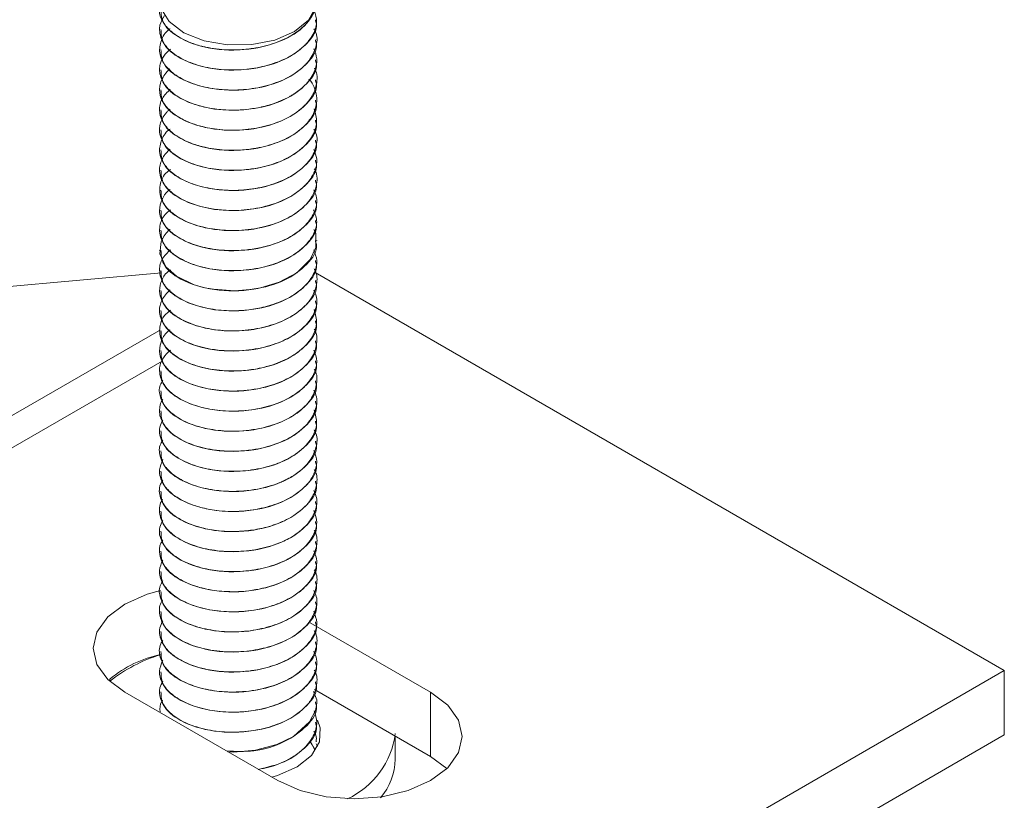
# Model space of a CAD drawing. Header units: millimetres. Extents: x 299 to 1025, y 4 to 1359.
# Tile 12 of 48: x 674 to 724, y 522 to 562. Entities that reach past the tile are written whole.
import ezdxf

# ---------------------------------------------------------------- set-up
doc = ezdxf.new("R2010")
doc.units = ezdxf.units.MM

msp = doc.modelspace()

# ---------------------------------------------------------------- linework, layer by layer
at = {"color": 7, "linetype": 'Continuous', "lineweight": 15}
for p, q in [((680.932, 561.046), (680.932, 561.038)), ((688.932, 560.527), (688.932, 560.536)), ((680.932, 560.025), (680.932, 560.017)), ((688.932, 559.506), (688.932, 559.515)), ((680.932, 559.004), (680.932, 558.996)), ((688.932, 558.486), (688.932, 558.494)), ((680.932, 557.984), (680.932, 557.976)), ((688.932, 557.465), (688.932, 557.474)), ((680.932, 556.963), (680.932, 556.955)), ((688.932, 556.444), (688.932, 556.453)), ((680.932, 555.942), (680.932, 555.934)), ((688.932, 555.424), (688.932, 555.432)), ((680.932, 554.922), (680.932, 554.914)), ((688.932, 554.403), (688.932, 554.411)), ((680.932, 553.901), (680.932, 553.893)), ((688.932, 553.382), (688.932, 553.391)), ((680.932, 552.881), (680.932, 552.872)), ((688.932, 552.362), (688.932, 552.37)), ((680.932, 551.86), (680.932, 551.852)), ((688.932, 551.341), (688.932, 551.349)), ((680.932, 550.839), (680.932, 550.831)), ((688.932, 550.32), (688.932, 550.329)), ((680.932, 549.819), (680.932, 549.81)), ((688.932, 549.3), (688.932, 549.308)), ((680.932, 548.798), (680.932, 548.79)), ((681.025, 548.673), (672.381, 547.9)), ((723.929, 528.432), (688.858, 548.678)), ((688.932, 548.279), (688.932, 548.287)), ((680.932, 547.777), (680.932, 547.769)), ((688.932, 547.258), (688.932, 547.267)), ((680.932, 546.756), (680.932, 546.748)), ((688.932, 546.238), (688.932, 546.246)), ((680.932, 545.736), (680.932, 545.728)), ((688.932, 545.217), (688.932, 545.226)), ((680.932, 544.715), (680.932, 544.707)), ((688.932, 544.196), (688.932, 544.205)), ((680.932, 543.694), (680.932, 543.686)), ((688.932, 543.176), (688.932, 543.184)), ((680.932, 542.674), (680.932, 542.666)), ((688.932, 542.155), (688.932, 542.164)), ((680.932, 541.653), (680.932, 541.645)), ((688.932, 541.134), (688.932, 541.143)), ((680.932, 540.632), (680.932, 540.624)), ((688.932, 540.114), (688.932, 540.122)), ((680.932, 539.612), (680.932, 539.603)), ((688.932, 539.093), (688.932, 539.101)), ((680.932, 538.591), (680.932, 538.583)), ((688.932, 538.072), (688.932, 538.081)), ((680.932, 537.571), (680.932, 537.562)), ((688.932, 537.052), (688.932, 537.06)), ((680.932, 536.55), (680.932, 536.541)), ((688.932, 536.031), (688.932, 536.039)), ((680.932, 535.529), (680.932, 535.521)), ((688.932, 535.01), (688.932, 535.019)), ((680.932, 534.508), (680.932, 534.5)), ((688.932, 533.99), (688.932, 533.998)), ((680.932, 533.488), (680.932, 533.479)), ((688.932, 532.969), (688.932, 532.977)), ((680.932, 532.467), (680.932, 532.459)), ((688.932, 531.948), (688.932, 531.957)), ((680.932, 531.446), (680.932, 531.438)), ((694.727, 527.33), (688.592, 530.871)), ((688.932, 530.928), (688.932, 530.936)), ((680.932, 530.426), (680.932, 530.417)), ((688.932, 529.907), (688.932, 529.915)), ((680.932, 529.405), (680.932, 529.397)), ((688.932, 528.886), (688.932, 528.895)), ((680.932, 528.384), (680.932, 528.376)), ((685.039, 505.981), (723.929, 528.432)), ((723.929, 528.432), (723.929, 525.166)), ((688.932, 527.866), (688.932, 527.874)), ((679.17, 527.33), (686.948, 522.839)), ((680.932, 527.364), (680.932, 527.355)), ((688.825, 527.47), (694.727, 524.063)), ((694.727, 527.33), (694.727, 524.063)), ((688.932, 526.845), (688.932, 526.853)), ((680.932, 526.343), (680.932, 526.335)), ((688.932, 525.824), (688.932, 525.832)), ((685.039, 502.715), (723.929, 525.166)), ((688.598, 524.845), (688.846, 524.397)), ((688.932, 524.803), (688.932, 524.812)), ((692.932, 523.921), (692.932, 525.1)), ((688.9, 524.715), (688.976, 524.574)), ((694.727, 524.063), (695.554, 523.451))]:
    msp.add_line(p, q, dxfattribs=at)
at = {"color": 8, "linetype": 'Continuous', "lineweight": 15}
for p, q in [((648.023, 526.748), (680.889, 545.721)), ((649.967, 526.227), (681.07, 544.182)), ((678.399, 527.894), (678.399, 527.995))]:
    msp.add_line(p, q, dxfattribs=at)
at = {"color": 7, "linetype": 'Continuous', "lineweight": 15, "flags": 128}
for points in [[(680.932, 562.552), (681.001, 562.123), (681.419, 561.448), (682.174, 560.88), (683.195, 560.472), (684.384, 560.265), (685.625, 560.278), (686.8, 560.51), (687.794, 560.939), (688.513, 561.524), (688.887, 562.207)], [(688.792, 550.88), (688.891, 550.682), (688.888, 549.963), (688.602, 549.346), (687.913, 548.671), (687.025, 548.196), (686.068, 547.907), (685.872, 547.869), (685.525, 547.815), (684.758, 547.759), (683.67, 547.831), (683.241, 547.911), (682.699, 548.062), (681.786, 548.5), (681.253, 548.978), (680.946, 549.636), (681.015, 550.255), (681.166, 550.542), (681.274, 550.686), (681.338, 550.76), (681.373, 550.797), (681.392, 550.816), (681.401, 550.825), (681.403, 550.828), (681.404, 550.829), (681.405, 550.829), (681.405, 550.83), (681.405, 550.83), (681.406, 550.83), (681.406, 550.83), (681.406, 550.83), (681.406, 550.83), (681.406, 550.83), (681.408, 550.832), (681.411, 550.835), (681.421, 550.845), (681.457, 550.879), (681.461, 550.883)], [(680.976, 532.513), (680.309, 532.324), (679.17, 531.82), (678.296, 531.162), (677.747, 530.396), (677.559, 529.575), (677.747, 528.753), (678.296, 527.987), (679.17, 527.33)], [(688.774, 527.366), (688.929, 526.947), (688.93, 526.777), (688.923, 526.691), (688.922, 526.682), (688.922, 526.68), (688.922, 526.68), (688.922, 526.68), (688.922, 526.68), (688.922, 526.68), (688.922, 526.68), (688.922, 526.68), (688.922, 526.68), (688.922, 526.679), (688.921, 526.678), (688.921, 526.675), (688.92, 526.664), (688.906, 526.575), (688.864, 526.4), (688.571, 525.827), (687.754, 525.089), (686.901, 524.672), (685.822, 524.384), (684.699, 524.283), (684.409, 524.305)], [(686.948, 522.839), (688.087, 522.335), (689.414, 522.018), (690.837, 521.909), (692.261, 522.018), (693.587, 522.335), (694.727, 522.839), (695.601, 523.497), (696.15, 524.263), (696.337, 525.084), (696.15, 525.906), (695.601, 526.672), (694.727, 527.33)], [(688.963, 525.907), (689.099, 525.529), (689.068, 524.806), (688.669, 524.121), (687.938, 523.534), (686.94, 523.098), (686.646, 523.014)], [(688.592, 524.832), (688.707, 524.663), (688.832, 524.412)]]:
    msp.add_lwpolyline(points, dxfattribs=at)
at = {"color": 7, "linetype": 'Continuous', "lineweight": 15}
for centre, radius, start, end in [((682.198, 523.46), 5.916, 101.4882, 129.9487), ((683.266, 521.729), 7.854, 106.9958, 128.2822), ((688.674, 525.801), 4.296, 295.2439, 352.3291), ((689.793, 524.007), 3.14, 319.5278, 358.4382)]:
    msp.add_arc(centre, radius, start, end, dxfattribs=at)
for points, knots in [([(681, 562.063), (681.014, 561.826), (681.048, 561.284), (682.003, 560.499), (683.661, 559.967), (685.657, 559.985), (687.347, 560.489), (688.544, 561.307), (688.791, 561.99), (688.912, 562.323)], [0, 0, 0, 0, 0.108387, 0.248533, 0.415493, 0.581514, 0.722021, 0.864428, 1, 1, 1, 1]), ([(688.887, 562.207), (688.871, 562.152), (688.791, 561.864), (688.475, 561.357), (687.764, 560.769), (686.811, 560.326), (685.834, 560.087), (685.055, 560.01), (684.283, 560), (683.724, 560.059), (683.26, 560.154), (682.909, 560.236), (682.291, 560.44), (681.658, 560.8), (681.308, 561.145), (681.17, 561.337), (681.011, 561.593), (680.881, 561.837), (680.937, 562.055), (680.94, 562.066)], [0, 0, 0, 0, 0.022658, 0.11895, 0.217187, 0.31348, 0.410694, 0.473517, 0.508987, 0.604859, 0.615876, 0.635922, 0.702993, 0.800481, 0.867655, 0.886985, 0.896776, 0.994992, 1, 1, 1, 1]), ([(688.797, 562.013), (688.861, 561.82), (689.004, 561.389), (688.747, 560.725), (688.22, 560.084), (687.392, 559.541), (686.358, 559.169), (685.211, 558.978), (684.064, 558.978), (682.963, 559.173), (682.03, 559.534), (681.339, 560.038), (680.994, 560.561), (680.921, 560.977), (680.947, 561.36), (681.087, 561.598), (681.185, 561.763)], [0, 0, 0, 0, 0.06479, 0.144085, 0.220647, 0.300104, 0.383976, 0.458488, 0.537746, 0.616234, 0.696316, 0.774821, 0.854058, 0.905426, 0.934189, 1, 1, 1, 1]), ([(681, 561.042), (681.014, 560.806), (681.048, 560.263), (682.002, 559.478), (683.663, 558.946), (685.65, 558.964), (687.369, 559.468), (688.476, 560.295), (689.021, 561.061), (688.883, 561.473), (688.861, 561.541)], [0, 0, 0, 0, 0.1050081, 0.240786, 0.4025413, 0.5633869, 0.6995138, 0.8374812, 0.9732912, 1, 1, 1, 1]), ([(688.791, 561.083), (688.83, 561.012), (688.991, 560.713), (688.922, 560.143), (688.706, 559.688), (688.539, 559.467), (688.536, 559.462), (688.524, 559.447), (688.479, 559.391), (688.297, 559.18), (687.852, 558.797), (687.022, 558.362), (685.938, 558.054), (685.14, 557.971), (684.713, 557.965), (684.599, 557.965), (684.232, 557.971), (683.512, 558.039), (682.572, 558.275), (681.726, 558.697), (681.321, 559.079), (681.146, 559.331), (681.027, 559.53), (680.891, 559.923), (680.988, 560.48), (681.206, 560.908), (681.453, 561.076), (681.466, 561.085)], [0, 0, 0, 0, 0.0235039, 0.0980579, 0.1726056, 0.1728086, 0.1731518, 0.1742569, 0.1781447, 0.1926294, 0.2483312, 0.3229565, 0.3972911, 0.4729111, 0.475598, 0.4801686, 0.4949589, 0.5470592, 0.6220985, 0.696699, 0.7712932, 0.7789159, 0.7940797, 0.8469493, 0.9218135, 0.9959345, 1, 1, 1, 1]), ([(681, 560.021), (681.014, 559.785), (681.048, 559.242), (682.002, 558.458), (683.663, 557.925), (685.65, 557.943), (687.369, 558.448), (688.476, 559.274), (689.021, 560.041), (688.883, 560.452), (688.861, 560.52)], [0, 0, 0, 0, 0.1050081, 0.240786, 0.4025412, 0.563387, 0.6995136, 0.8374813, 0.9732912, 1, 1, 1, 1]), ([(688.792, 560.065), (688.853, 559.897), (688.997, 559.499), (688.833, 558.846), (688.413, 558.241), (687.943, 557.866), (687.67, 557.698), (687.588, 557.651), (687.276, 557.476), (686.825, 557.289), (686.108, 557.093), (685.346, 556.957), (684.688, 556.931), (684.3, 556.954), (684.286, 556.954), (684.237, 556.957), (684.054, 556.969), (683.696, 557.007), (683.349, 557.071), (683.07, 557.137), (682.727, 557.23), (682.13, 557.454), (681.458, 557.883), (681.002, 558.463), (680.915, 558.903), (680.943, 559.174), (680.982, 559.379), (681.099, 559.697), (681.359, 559.934), (681.485, 560.048)], [0, 0, 0, 0, 0.053597, 0.126554, 0.202689, 0.257239, 0.272037, 0.276305, 0.278486, 0.352413, 0.378235, 0.427861, 0.503162, 0.503446, 0.504001, 0.505917, 0.512983, 0.54003, 0.577281, 0.584966, 0.600174, 0.653073, 0.727762, 0.80214, 0.877815, 0.885329, 0.900215, 0.952024, 1, 1, 1, 1]), ([(681, 559.001), (681.014, 558.764), (681.048, 558.222), (682.002, 557.437), (683.663, 556.905), (685.65, 556.923), (687.369, 557.427), (688.476, 558.253), (689.021, 559.02), (688.883, 559.432), (688.861, 559.499)], [0, 0, 0, 0, 0.105008, 0.240786, 0.402541, 0.563387, 0.699514, 0.837481, 0.973291, 1, 1, 1, 1]), ([(688.812, 559.084), (688.816, 559.076), (688.983, 558.81), (688.959, 558.278), (688.681, 557.52), (688.06, 556.888), (687.173, 556.387), (686.164, 556.06), (685.014, 555.9), (683.877, 555.938), (682.936, 556.13), (682.308, 556.367), (681.747, 556.666), (681.38, 556.969), (681.094, 557.352), (680.914, 557.758), (680.922, 558.315), (681.154, 558.72), (681.323, 558.909), (681.336, 558.923), (681.38, 558.971), (681.425, 559.014), (681.461, 559.048)], [0, 0, 0, 0, 0.002435, 0.088857, 0.157696, 0.245727, 0.311524, 0.383808, 0.459098, 0.533077, 0.601798, 0.653977, 0.682989, 0.756575, 0.78235, 0.831664, 0.905926, 0.980181, 0.980776, 0.981921, 0.985861, 1, 1, 1, 1]), ([(688.531, 558.519), (688.576, 558.471), (688.694, 558.346), (688.827, 558.057), (688.97, 557.583), (688.896, 556.946), (688.486, 556.264), (687.777, 555.674), (686.828, 555.228), (685.849, 554.986), (685.071, 554.908), (684.299, 554.896), (683.741, 554.953), (683.275, 555.047), (682.923, 555.129), (682.304, 555.331), (681.59, 555.733), (681.069, 556.298), (680.88, 556.914), (680.997, 557.519), (681.323, 557.859), (681.474, 558.016)], [0, 0, 0, 0, 0.016286, 0.042716, 0.088056, 0.159086, 0.229381, 0.301124, 0.371477, 0.442438, 0.4889, 0.514235, 0.584256, 0.592498, 0.607199, 0.655905, 0.72713, 0.797278, 0.869001, 0.939569, 1, 1, 1, 1]), ([(681, 557.98), (681.014, 557.743), (681.048, 557.201), (682.002, 556.416), (683.663, 555.884), (685.65, 555.902), (687.369, 556.406), (688.476, 557.233), (689.021, 557.999), (688.883, 558.411), (688.861, 558.479)], [0, 0, 0, 0, 0.1050081, 0.240786, 0.4025412, 0.563387, 0.6995136, 0.8374813, 0.9732912, 1, 1, 1, 1]), ([(681, 556.959), (681.014, 556.723), (681.048, 556.18), (682.002, 555.396), (683.663, 554.863), (685.65, 554.881), (687.369, 555.386), (688.476, 556.212), (689.021, 556.979), (688.883, 557.39), (688.861, 557.458)], [0, 0, 0, 0, 0.105008, 0.240786, 0.402541, 0.563387, 0.699514, 0.837481, 0.973291, 1, 1, 1, 1]), ([(688.793, 557.005), (688.863, 556.78), (689.001, 556.329), (688.809, 555.788), (688.531, 555.352), (688.137, 554.929), (687.425, 554.457), (686.616, 554.157), (685.882, 553.986), (685.111, 553.876), (684.082, 553.873), (682.98, 554.065), (682.043, 554.423), (681.348, 554.926), (680.999, 555.449), (680.919, 555.866), (680.954, 556.279), (681.088, 556.58), (681.288, 556.828), (681.361, 556.917), (681.437, 556.976), (681.469, 557)], [0, 0, 0, 0, 0.0710966, 0.1419948, 0.1698374, 0.2171872, 0.2925766, 0.3663753, 0.3943597, 0.4420229, 0.5169034, 0.5909932, 0.6666162, 0.7407831, 0.8155727, 0.8647112, 0.8912555, 0.9650651, 0.973804, 0.9893165, 1, 1, 1, 1]), ([(681, 555.939), (681.014, 555.702), (681.048, 555.16), (682.002, 554.375), (683.663, 553.843), (685.65, 553.861), (687.369, 554.365), (688.476, 555.191), (689.021, 555.958), (688.883, 556.37), (688.861, 556.437)], [0, 0, 0, 0, 0.1050081, 0.240786, 0.4025412, 0.563387, 0.6995136, 0.8374813, 0.9732912, 1, 1, 1, 1]), ([(688.792, 555.981), (688.829, 555.913), (688.99, 555.618), (688.924, 555.053), (688.713, 554.59), (688.544, 554.369), (688.531, 554.352), (688.485, 554.295), (688.305, 554.085), (687.864, 553.701), (687.039, 553.265), (685.956, 552.954), (685.131, 552.866), (684.62, 552.861), (684.238, 552.868), (683.524, 552.934), (682.587, 553.166), (681.737, 553.586), (681.328, 553.968), (681.151, 554.221), (681.03, 554.419), (680.892, 554.811), (680.984, 555.367), (681.202, 555.798), (681.451, 555.969), (681.468, 555.98)], [0, 0, 0, 0, 0.0224394, 0.096992, 0.1715388, 0.1721868, 0.17338, 0.1774034, 0.1919929, 0.2472482, 0.3219056, 0.3961951, 0.4718116, 0.4800525, 0.4951737, 0.5459817, 0.6209818, 0.6955829, 0.7701782, 0.778148, 0.7934236, 0.8458124, 0.9207037, 0.9947878, 1, 1, 1, 1]), ([(681, 554.918), (681.014, 554.681), (681.048, 554.139), (682.002, 553.354), (683.663, 552.822), (685.65, 552.84), (687.369, 553.344), (688.476, 554.171), (689.021, 554.937), (688.883, 555.349), (688.861, 555.417)], [0, 0, 0, 0, 0.105008, 0.240786, 0.402541, 0.563387, 0.699514, 0.837481, 0.973291, 1, 1, 1, 1]), ([(688.779, 554.935), (688.844, 554.78), (689.006, 554.393), (688.842, 553.784), (688.404, 553.107), (687.652, 552.531), (686.591, 552.088), (685.422, 551.846), (684.313, 551.825), (683.23, 551.965), (682.269, 552.264), (681.504, 552.747), (681.013, 553.331), (680.867, 553.957), (681.056, 554.481), (681.281, 554.792), (681.412, 554.914), (681.464, 554.962)], [0, 0, 0, 0, 0.049842, 0.1244, 0.188353, 0.278016, 0.347817, 0.43105, 0.509745, 0.55987, 0.649051, 0.724838, 0.788961, 0.879172, 0.948712, 0.97942, 1, 1, 1, 1]), ([(681, 553.897), (681.014, 553.661), (681.048, 553.118), (682.002, 552.334), (683.663, 551.801), (685.65, 551.819), (687.369, 552.324), (688.476, 553.15), (689.021, 553.917), (688.883, 554.328), (688.861, 554.396)], [0, 0, 0, 0, 0.105008, 0.240786, 0.402541, 0.563387, 0.699514, 0.837481, 0.973291, 1, 1, 1, 1]), ([(688.804, 553.965), (688.82, 553.939), (688.993, 553.656), (688.95, 553.164), (688.71, 552.495), (688.175, 551.87), (687.294, 551.328), (686.182, 550.959), (685.026, 550.796), (683.872, 550.837), (682.771, 551.059), (681.908, 551.439), (681.294, 551.939), (680.918, 552.517), (680.92, 553.17), (681.147, 553.679), (681.423, 553.884), (681.482, 553.927)], [0, 0, 0, 0, 0.008862, 0.093875, 0.146831, 0.224192, 0.309413, 0.379592, 0.461762, 0.532258, 0.601783, 0.690265, 0.747347, 0.818125, 0.908052, 0.980659, 1, 1, 1, 1]), ([(681, 552.877), (681.014, 552.64), (681.048, 552.098), (682.002, 551.313), (683.663, 550.781), (685.65, 550.799), (687.369, 551.303), (688.476, 552.129), (689.021, 552.896), (688.883, 553.308), (688.861, 553.375)], [0, 0, 0, 0, 0.105008, 0.240786, 0.402541, 0.563387, 0.699514, 0.837481, 0.973291, 1, 1, 1, 1]), ([(688.779, 552.894), (688.841, 552.756), (688.994, 552.417), (688.877, 551.852), (688.516, 551.187), (687.81, 550.586), (686.901, 550.162), (685.829, 549.866), (684.619, 549.755), (683.396, 549.888), (682.397, 550.179), (681.638, 550.598), (681.087, 551.165), (680.861, 551.791), (681.031, 552.373), (681.231, 552.751), (681.442, 552.885), (681.479, 552.908)], [0, 0, 0, 0, 0.0443354, 0.1094984, 0.1748165, 0.2641984, 0.3343687, 0.3904486, 0.4872177, 0.5642555, 0.6322411, 0.7100001, 0.7755076, 0.8625529, 0.9356467, 0.9887867, 1, 1, 1, 1]), ([(681, 551.856), (681.014, 551.619), (681.048, 551.077), (682.002, 550.292), (683.663, 549.76), (685.65, 549.778), (687.369, 550.282), (688.476, 551.108), (689.021, 551.875), (688.883, 552.287), (688.861, 552.355)], [0, 0, 0, 0, 0.105008, 0.240786, 0.402541, 0.563387, 0.699514, 0.837481, 0.973291, 1, 1, 1, 1]), ([(688.776, 551.866), (688.85, 551.663), (689.011, 551.221), (688.771, 550.569), (688.265, 549.915), (687.479, 549.378), (686.401, 548.972), (685.304, 548.779), (684.139, 548.769), (683.047, 548.939), (682.06, 549.308), (681.385, 549.795), (680.959, 550.387), (680.893, 551.01), (681.092, 551.555), (681.391, 551.799), (681.489, 551.879)], [0, 0, 0, 0, 0.064734, 0.141071, 0.204778, 0.290973, 0.360757, 0.44444, 0.505967, 0.585875, 0.665054, 0.741042, 0.804813, 0.893402, 0.964961, 1, 1, 1, 1]), ([(681, 550.835), (681.014, 550.599), (681.048, 550.056), (682.002, 549.272), (683.663, 548.739), (685.65, 548.757), (687.369, 549.262), (688.476, 550.088), (689.021, 550.855), (688.883, 551.266), (688.861, 551.334)], [0, 0, 0, 0, 0.105008, 0.240786, 0.402541, 0.563387, 0.699514, 0.837481, 0.973291, 1, 1, 1, 1]), ([(681, 549.815), (681.014, 549.578), (681.048, 549.036), (682.002, 548.251), (683.663, 547.719), (685.65, 547.737), (687.369, 548.241), (688.476, 549.067), (689.021, 549.834), (688.883, 550.246), (688.861, 550.313)], [0, 0, 0, 0, 0.105008, 0.240786, 0.402541, 0.563387, 0.699514, 0.837481, 0.973291, 1, 1, 1, 1]), ([(688.782, 549.837), (688.85, 549.655), (688.997, 549.266), (688.83, 548.663), (688.409, 548.009), (687.66, 547.432), (686.827, 547.083), (686.08, 546.878), (685.533, 546.786), (685.072, 546.749), (684.729, 546.735), (684.129, 546.741), (683.221, 546.861), (682.238, 547.182), (681.513, 547.638), (681.016, 548.219), (680.877, 548.842), (681.044, 549.433), (681.357, 549.719), (681.487, 549.839)], [0, 0, 0, 0, 0.0581946, 0.1240662, 0.1883775, 0.2777229, 0.3482474, 0.3787497, 0.433809, 0.456005, 0.4684802, 0.5004116, 0.5726114, 0.6500196, 0.7250374, 0.7893297, 0.8795037, 0.9496929, 1, 1, 1, 1]), ([(681, 548.794), (681.014, 548.557), (681.048, 548.015), (682.002, 547.23), (683.663, 546.698), (685.65, 546.716), (687.369, 547.22), (688.476, 548.046), (689.021, 548.813), (688.883, 549.225), (688.861, 549.293)], [0, 0, 0, 0, 0.105008, 0.240786, 0.402541, 0.563387, 0.699514, 0.837481, 0.973291, 1, 1, 1, 1]), ([(688.806, 548.865), (688.82, 548.842), (688.972, 548.594), (688.953, 548.077), (688.778, 547.555), (688.568, 547.254), (688.489, 547.154), (688.445, 547.103), (688.423, 547.078), (688.414, 547.069), (688.411, 547.065), (688.41, 547.064), (688.41, 547.064), (688.41, 547.064), (688.41, 547.064), (688.41, 547.064), (688.41, 547.064), (688.409, 547.063), (688.397, 547.051), (688.37, 547.02), (688.281, 546.929), (687.955, 546.631), (687.275, 546.216), (686.176, 545.855), (685.025, 545.695), (684.087, 545.724), (683.4, 545.829), (682.703, 545.995), (681.926, 546.32), (681.214, 546.891), (680.884, 547.535), (680.965, 548.158), (681.166, 548.584), (681.418, 548.772), (681.484, 548.821)], [0, 0, 0, 0, 0.007557, 0.082509, 0.155369, 0.174361, 0.184509, 0.189746, 0.192406, 0.193075, 0.19341, 0.193452, 0.193474, 0.193484, 0.193487, 0.193488, 0.193505, 0.193538, 0.19383, 0.197769, 0.204549, 0.226624, 0.309287, 0.382858, 0.460585, 0.53132, 0.56312, 0.600129, 0.681012, 0.753517, 0.846409, 0.915773, 0.978036, 1, 1, 1, 1]), ([(688.78, 547.793), (688.84, 547.665), (688.995, 547.329), (688.9, 546.862), (688.712, 546.432), (688.398, 545.99), (687.815, 545.492), (686.841, 545.022), (685.648, 544.727), (684.482, 544.67), (683.391, 544.79), (682.438, 545.054), (681.645, 545.49), (681.079, 546.064), (680.879, 546.671), (680.999, 547.302), (681.309, 547.634), (681.474, 547.81)], [0, 0, 0, 0, 0.0414659, 0.1085691, 0.1439872, 0.1817295, 0.2588987, 0.331948, 0.4151557, 0.5003185, 0.5541939, 0.6326342, 0.709068, 0.7747795, 0.8659431, 0.9290227, 1, 1, 1, 1]), ([(681, 547.773), (681.014, 547.537), (681.048, 546.994), (682.002, 546.21), (683.663, 545.677), (685.65, 545.695), (687.369, 546.199), (688.476, 547.026), (689.021, 547.793), (688.883, 548.204), (688.861, 548.272)], [0, 0, 0, 0, 0.105008, 0.240786, 0.402541, 0.563387, 0.699514, 0.837481, 0.973291, 1, 1, 1, 1]), ([(688.794, 546.8), (688.864, 546.565), (688.993, 546.136), (688.773, 545.471), (688.297, 544.837), (687.487, 544.28), (686.744, 543.996), (686.246, 543.864), (685.842, 543.772), (685.178, 543.678), (684.168, 543.663), (683.071, 543.828), (682.088, 544.194), (681.374, 544.694), (680.942, 545.307), (680.905, 545.932), (681.101, 546.448), (681.381, 546.684), (681.489, 546.775)], [0, 0, 0, 0, 0.073943, 0.135362, 0.209503, 0.28996, 0.362877, 0.374159, 0.393156, 0.445105, 0.503822, 0.587459, 0.665114, 0.736754, 0.814338, 0.898465, 0.960685, 1, 1, 1, 1]), ([(681, 546.753), (681.014, 546.516), (681.048, 545.974), (682.002, 545.189), (683.663, 544.657), (685.65, 544.675), (687.369, 545.179), (688.476, 546.005), (689.021, 546.772), (688.883, 547.184), (688.861, 547.251)], [0, 0, 0, 0, 0.105008, 0.240786, 0.402541, 0.563387, 0.699514, 0.837481, 0.973291, 1, 1, 1, 1]), ([(688.806, 545.803), (688.822, 545.775), (688.97, 545.509), (688.954, 544.967), (688.664, 544.224), (687.995, 543.567), (687.087, 543.081), (685.984, 542.749), (684.813, 542.62), (683.621, 542.705), (682.575, 542.96), (681.747, 543.376), (681.168, 543.913), (680.884, 544.509), (680.975, 545.131), (681.184, 545.568), (681.441, 545.743), (681.475, 545.767)], [0, 0, 0, 0, 0.00941, 0.087594, 0.163395, 0.247644, 0.322642, 0.389219, 0.478665, 0.545588, 0.621278, 0.701414, 0.764639, 0.843994, 0.918902, 0.989134, 1, 1, 1, 1]), ([(681, 545.732), (681.014, 545.495), (681.048, 544.953), (682.002, 544.168), (683.663, 543.636), (685.65, 543.654), (687.369, 544.158), (688.476, 544.984), (689.021, 545.751), (688.883, 546.163), (688.861, 546.231)], [0, 0, 0, 0, 0.105008, 0.240786, 0.402541, 0.563387, 0.699514, 0.837481, 0.973291, 1, 1, 1, 1]), ([(681, 544.711), (681.014, 544.475), (681.048, 543.932), (682.002, 543.148), (683.663, 542.615), (685.65, 542.633), (687.369, 543.137), (688.476, 543.964), (689.021, 544.73), (688.883, 545.142), (688.861, 545.21)], [0, 0, 0, 0, 0.105008, 0.240786, 0.402541, 0.563387, 0.699514, 0.837481, 0.973291, 1, 1, 1, 1]), ([(688.781, 544.733), (688.853, 544.548), (688.962, 544.27), (688.908, 543.901), (688.785, 543.468), (688.42, 542.918), (687.649, 542.329), (686.696, 541.918), (685.548, 541.658), (684.356, 541.604), (683.125, 541.773), (682.298, 542.067), (681.788, 542.366), (681.392, 542.665), (681.015, 543.124), (680.883, 543.743), (681.031, 544.311), (681.351, 544.613), (681.483, 544.739)], [0, 0, 0, 0, 0.0589984, 0.0888777, 0.1153371, 0.1975168, 0.2714342, 0.347547, 0.4167842, 0.5028361, 0.5745706, 0.6642092, 0.6947659, 0.723407, 0.797999, 0.8738041, 0.9475338, 1, 1, 1, 1]), ([(681, 543.691), (681.014, 543.454), (681.048, 542.912), (682.002, 542.127), (683.663, 541.595), (685.65, 541.612), (687.369, 542.117), (688.476, 542.943), (689.021, 543.71), (688.883, 544.122), (688.861, 544.189)], [0, 0, 0, 0, 0.105008, 0.240786, 0.402541, 0.563387, 0.699514, 0.837481, 0.973291, 1, 1, 1, 1]), ([(688.806, 543.762), (688.819, 543.741), (688.961, 543.513), (688.954, 543.003), (688.73, 542.278), (688.112, 541.62), (687.283, 541.129), (686.257, 540.769), (685.095, 540.59), (683.879, 540.627), (682.819, 540.842), (681.921, 541.224), (681.263, 541.744), (680.937, 542.335), (680.881, 542.847), (681.05, 543.123), (681.101, 543.206)], [0, 0, 0, 0, 0.007585, 0.081475, 0.164826, 0.255141, 0.328392, 0.396938, 0.493694, 0.568278, 0.648009, 0.728833, 0.807102, 0.888526, 0.966043, 1, 1, 1, 1]), ([(681, 542.67), (681.014, 542.433), (681.048, 541.891), (682.002, 541.106), (683.663, 540.574), (685.65, 540.592), (687.369, 541.096), (688.476, 541.922), (689.021, 542.689), (688.883, 543.101), (688.861, 543.169)], [0, 0, 0, 0, 0.105008, 0.240786, 0.402541, 0.563387, 0.699514, 0.837481, 0.973291, 1, 1, 1, 1]), ([(688.783, 542.695), (688.837, 542.582), (688.999, 542.243), (688.886, 541.645), (688.486, 540.94), (687.764, 540.357), (686.789, 539.907), (685.817, 539.666), (685.045, 539.598), (684.651, 539.592), (684.51, 539.594), (684.445, 539.596), (684.417, 539.597), (684.323, 539.601), (684.01, 539.618), (683.333, 539.703), (682.451, 539.949), (681.632, 540.391), (681.093, 540.95), (680.91, 541.465), (680.948, 541.87), (680.984, 542.093), (681.078, 542.208), (681.093, 542.226)], [0, 0, 0, 0, 0.039148, 0.117244, 0.196046, 0.287781, 0.354734, 0.442492, 0.497347, 0.51428, 0.524191, 0.526514, 0.527883, 0.530091, 0.546162, 0.593535, 0.675245, 0.752672, 0.834815, 0.915579, 0.951688, 0.992167, 1, 1, 1, 1]), ([(681, 541.649), (681.014, 541.413), (681.048, 540.87), (682.002, 540.086), (683.663, 539.553), (685.65, 539.571), (687.369, 540.075), (688.476, 540.902), (689.021, 541.669), (688.883, 542.08), (688.861, 542.148)], [0, 0, 0, 0, 0.105008, 0.240786, 0.402541, 0.563387, 0.699514, 0.837481, 0.973291, 1, 1, 1, 1]), ([(688.794, 541.696), (688.864, 541.463), (689.002, 540.999), (688.743, 540.299), (688.276, 539.74), (687.769, 539.376), (687.228, 539.08), (686.458, 538.784), (685.36, 538.575), (684.161, 538.557), (683.046, 538.735), (682.057, 539.103), (681.512, 539.491), (681.287, 539.751), (681.237, 539.811), (681.225, 539.828), (681.223, 539.831), (681.222, 539.831), (681.222, 539.832), (681.222, 539.832), (681.222, 539.832), (681.222, 539.832), (681.222, 539.832), (681.22, 539.834), (681.205, 539.854), (681.164, 539.911), (680.967, 540.225), (680.843, 540.677), (681.038, 541.061), (681.098, 541.18)], [0, 0, 0, 0, 0.078724, 0.156492, 0.236035, 0.286429, 0.314538, 0.383604, 0.469681, 0.545822, 0.629521, 0.710491, 0.797089, 0.815789, 0.821564, 0.822636, 0.822759, 0.82282, 0.822821, 0.822822, 0.822825, 0.82283, 0.822873, 0.822982, 0.823712, 0.831351, 0.846541, 0.952663, 1, 1, 1, 1]), ([(681, 540.629), (681.014, 540.392), (681.048, 539.85), (682.002, 539.065), (683.663, 538.533), (685.65, 538.551), (687.369, 539.055), (688.476, 539.881), (689.021, 540.648), (688.883, 541.06), (688.861, 541.127)], [0, 0, 0, 0, 0.1050081, 0.240786, 0.4025412, 0.563387, 0.6995136, 0.8374813, 0.9732912, 1, 1, 1, 1]), ([(688.795, 540.678), (688.827, 540.619), (688.986, 540.332), (688.934, 539.782), (688.599, 539.013), (687.969, 538.463), (687.446, 538.178), (687.313, 538.115), (687.293, 538.105), (687.287, 538.102), (687.286, 538.102), (687.286, 538.102), (687.286, 538.102), (687.286, 538.102), (687.286, 538.102), (687.283, 538.101), (687.275, 538.097), (687.259, 538.089), (687.225, 538.074), (687.156, 538.043), (686.94, 537.952), (686.585, 537.827), (685.807, 537.625), (684.821, 537.518), (683.64, 537.6), (682.647, 537.837), (681.802, 538.236), (681.342, 538.638), (681.077, 539.011), (680.917, 539.415), (680.888, 539.839), (681.059, 540.099), (681.098, 540.159)], [0, 0, 0, 0, 0.020786, 0.100971, 0.178478, 0.287598, 0.316961, 0.32027, 0.321966, 0.321992, 0.322005, 0.322008, 0.32201, 0.322012, 0.322021, 0.322099, 0.322716, 0.323952, 0.326422, 0.331363, 0.341245, 0.379844, 0.414522, 0.512951, 0.580536, 0.661495, 0.738744, 0.815289, 0.841973, 0.893558, 0.975496, 1, 1, 1, 1]), ([(681, 539.608), (681.014, 539.371), (681.048, 538.829), (682.002, 538.044), (683.663, 537.512), (685.65, 537.53), (687.369, 538.034), (688.476, 538.86), (689.021, 539.627), (688.883, 540.039), (688.861, 540.107)], [0, 0, 0, 0, 0.105008, 0.240786, 0.402541, 0.563387, 0.699514, 0.837481, 0.973291, 1, 1, 1, 1]), ([(688.78, 539.627), (688.853, 539.443), (688.959, 539.175), (688.909, 538.805), (688.791, 538.376), (688.42, 537.815), (687.653, 537.228), (686.674, 536.805), (685.565, 536.561), (684.587, 536.512), (683.871, 536.569), (683.408, 536.644), (682.912, 536.758), (682.228, 536.99), (681.659, 537.33), (681.31, 537.671), (681.019, 538.057), (680.848, 538.572), (681.022, 538.994), (681.093, 539.165)], [0, 0, 0, 0, 0.062807, 0.091336, 0.123628, 0.20921, 0.290111, 0.369961, 0.449814, 0.52733, 0.570044, 0.600779, 0.628752, 0.683732, 0.770685, 0.804566, 0.834233, 0.932582, 1, 1, 1, 1]), ([(681, 538.587), (681.014, 538.351), (681.048, 537.808), (682.002, 537.024), (683.663, 536.491), (685.65, 536.509), (687.369, 537.013), (688.476, 537.84), (689.021, 538.606), (688.883, 539.018), (688.861, 539.086)], [0, 0, 0, 0, 0.1050081, 0.240786, 0.4025412, 0.563387, 0.6995136, 0.8374813, 0.9732912, 1, 1, 1, 1]), ([(688.807, 538.661), (688.818, 538.643), (688.971, 538.399), (688.955, 537.885), (688.723, 537.182), (688.146, 536.548), (687.342, 536.05), (686.578, 535.776), (685.852, 535.606), (685.024, 535.494), (684.174, 535.509), (683.499, 535.606), (682.799, 535.756), (681.996, 536.069), (681.288, 536.615), (680.928, 537.23), (680.879, 537.761), (681.055, 538.052), (681.097, 538.122)], [0, 0, 0, 0, 0.006488, 0.087128, 0.164928, 0.246355, 0.323982, 0.394031, 0.423978, 0.481879, 0.565973, 0.59737, 0.628066, 0.72431, 0.801778, 0.882241, 0.971832, 1, 1, 1, 1]), ([(681, 537.567), (681.014, 537.33), (681.048, 536.788), (682.002, 536.003), (683.663, 535.471), (685.65, 535.488), (687.369, 535.993), (688.476, 536.819), (689.021, 537.586), (688.883, 537.998), (688.861, 538.065)], [0, 0, 0, 0, 0.105008, 0.240786, 0.402541, 0.563387, 0.699514, 0.837481, 0.973291, 1, 1, 1, 1]), ([(688.782, 537.59), (688.837, 537.475), (688.995, 537.147), (688.892, 536.576), (688.512, 535.857), (687.792, 535.267), (686.82, 534.82), (685.812, 534.555), (684.609, 534.455), (683.46, 534.563), (682.436, 534.853), (681.629, 535.289), (681.086, 535.852), (680.893, 536.475), (680.926, 536.923), (681.084, 537.13), (681.09, 537.138)], [0, 0, 0, 0, 0.039712, 0.113634, 0.187007, 0.292043, 0.350516, 0.4327, 0.511783, 0.596648, 0.67283, 0.752905, 0.834235, 0.913331, 0.996839, 1, 1, 1, 1]), ([(681, 536.546), (681.014, 536.309), (681.048, 535.767), (682.002, 534.982), (683.663, 534.45), (685.65, 534.468), (687.369, 534.972), (688.476, 535.798), (689.021, 536.565), (688.883, 536.977), (688.861, 537.045)], [0, 0, 0, 0, 0.1050081, 0.240786, 0.4025412, 0.563387, 0.6995136, 0.8374813, 0.9732912, 1, 1, 1, 1]), ([(688.786, 536.578), (688.856, 536.375), (689.001, 535.951), (688.786, 535.277), (688.296, 534.635), (687.505, 534.086), (686.498, 533.688), (685.341, 533.469), (684.202, 533.454), (683.091, 533.622), (682.127, 533.962), (681.563, 534.352), (681.323, 534.603), (681.255, 534.686), (681.223, 534.727), (681.208, 534.747), (681.202, 534.755), (681.201, 534.757), (681.2, 534.758), (681.2, 534.758), (681.2, 534.758), (681.2, 534.758), (681.2, 534.758), (681.2, 534.758), (681.2, 534.758), (681.199, 534.759), (681.18, 534.784), (681.135, 534.853), (680.955, 535.164), (680.853, 535.598), (681.039, 535.958), (681.099, 536.073)], [0, 0, 0, 0, 0.068736, 0.144343, 0.226342, 0.303729, 0.384739, 0.467672, 0.548149, 0.618335, 0.70841, 0.788358, 0.80841, 0.818437, 0.823451, 0.825958, 0.826584, 0.826741, 0.826819, 0.826859, 0.826861, 0.826862, 0.826864, 0.826866, 0.82687, 0.826947, 0.827274, 0.837123, 0.855677, 0.953922, 1, 1, 1, 1]), ([(681, 535.525), (681.014, 535.289), (681.048, 534.746), (682.002, 533.961), (683.663, 533.429), (685.65, 533.447), (687.369, 533.951), (688.476, 534.778), (689.021, 535.544), (688.883, 535.956), (688.861, 536.024)], [0, 0, 0, 0, 0.1050081, 0.240786, 0.4025413, 0.5633869, 0.6995138, 0.8374812, 0.9732912, 1, 1, 1, 1]), ([(688.797, 535.58), (688.826, 535.528), (688.985, 535.242), (688.939, 534.707), (688.641, 533.992), (688.001, 533.367), (687.122, 532.893), (686.059, 532.558), (684.886, 532.414), (683.697, 532.488), (682.663, 532.726), (681.811, 533.125), (681.171, 533.683), (680.905, 534.292), (680.911, 534.787), (681.063, 535.016), (681.096, 535.066)], [0, 0, 0, 0, 0.0183294, 0.1004987, 0.1731271, 0.2654072, 0.3400257, 0.4082671, 0.5064841, 0.5795184, 0.6554216, 0.7402261, 0.8142332, 0.9059118, 0.9797672, 1, 1, 1, 1]), ([(681, 534.504), (681.014, 534.268), (681.048, 533.726), (682.002, 532.941), (683.663, 532.409), (685.65, 532.426), (687.369, 532.931), (688.476, 533.757), (689.021, 534.524), (688.883, 534.936), (688.861, 535.003)], [0, 0, 0, 0, 0.1050081, 0.240786, 0.4025412, 0.563387, 0.6995136, 0.8374813, 0.9732912, 1, 1, 1, 1]), ([(688.781, 534.526), (688.853, 534.351), (688.951, 534.11), (688.918, 533.756), (688.819, 533.325), (688.496, 532.814), (688.03, 532.414), (687.745, 532.227), (687.603, 532.142), (687.462, 532.064), (687.171, 531.919), (686.519, 531.662), (685.662, 531.479), (684.911, 531.427), (684.205, 531.427), (683.309, 531.528), (682.315, 531.841), (681.532, 532.304), (681.04, 532.874), (680.861, 533.493), (681.02, 533.882), (681.093, 534.06)], [0, 0, 0, 0, 0.059993, 0.082184, 0.118404, 0.206213, 0.261745, 0.280805, 0.291301, 0.302063, 0.319344, 0.367683, 0.459128, 0.500768, 0.52309, 0.605687, 0.689643, 0.762969, 0.847322, 0.930182, 1, 1, 1, 1]), ([(681, 533.484), (681.014, 533.247), (681.048, 532.705), (682.002, 531.92), (683.663, 531.388), (685.65, 531.406), (687.369, 531.91), (688.476, 532.736), (689.021, 533.503), (688.883, 533.915), (688.861, 533.983)], [0, 0, 0, 0, 0.105008, 0.240786, 0.402541, 0.563387, 0.699514, 0.837481, 0.973291, 1, 1, 1, 1]), ([(688.808, 533.56), (688.818, 533.545), (688.969, 533.305), (688.956, 532.799), (688.734, 532.096), (688.158, 531.451), (687.311, 530.927), (686.269, 530.567), (685.113, 530.389), (683.938, 530.412), (682.852, 530.625), (681.938, 531.005), (681.274, 531.524), (680.939, 532.121), (680.877, 532.635), (681.05, 532.916), (681.101, 533)], [0, 0, 0, 0, 0.0054279, 0.085694, 0.1628939, 0.2457994, 0.3258388, 0.4042566, 0.4861712, 0.5659965, 0.6455913, 0.7261664, 0.8070126, 0.8859624, 0.9661617, 1, 1, 1, 1]), ([(681, 532.463), (681.014, 532.227), (681.048, 531.684), (682.002, 530.899), (683.663, 530.367), (685.65, 530.385), (687.369, 530.889), (688.476, 531.716), (689.021, 532.482), (688.883, 532.894), (688.861, 532.962)], [0, 0, 0, 0, 0.1050081, 0.240786, 0.4025412, 0.563387, 0.6995136, 0.8374813, 0.9732912, 1, 1, 1, 1]), ([(688.789, 532.501), (688.836, 532.404), (688.994, 532.077), (688.903, 531.485), (688.535, 530.801), (687.837, 530.195), (686.902, 529.737), (685.8, 529.451), (684.596, 529.349), (683.673, 529.441), (683.02, 529.588), (682.384, 529.781), (681.664, 530.155), (681.096, 530.736), (680.896, 531.343), (680.923, 531.795), (681.078, 532.005), (681.092, 532.024)], [0, 0, 0, 0, 0.0335574, 0.1134305, 0.1929924, 0.2734921, 0.3550313, 0.4327415, 0.5138926, 0.6010767, 0.6252922, 0.6629176, 0.7547149, 0.8318431, 0.9126322, 0.9921378, 1, 1, 1, 1]), ([(681, 531.442), (681.014, 531.206), (681.048, 530.663), (682.002, 529.879), (683.663, 529.347), (685.65, 529.364), (687.369, 529.869), (688.476, 530.695), (689.021, 531.462), (688.883, 531.874), (688.861, 531.941)], [0, 0, 0, 0, 0.105008, 0.240786, 0.402541, 0.563387, 0.699514, 0.837481, 0.973291, 1, 1, 1, 1]), ([(688.779, 531.459), (688.85, 531.268), (689.014, 530.824), (688.815, 530.273), (688.545, 529.862), (688.18, 529.45), (687.526, 528.987), (686.466, 528.578), (685.339, 528.367), (684.218, 528.351), (683.086, 528.517), (682.119, 528.861), (681.503, 529.295), (681.208, 529.628), (680.966, 530.029), (680.855, 530.489), (681.037, 530.848), (681.099, 530.97)], [0, 0, 0, 0, 0.065338, 0.151543, 0.184342, 0.214581, 0.307896, 0.384478, 0.467766, 0.546119, 0.614943, 0.71319, 0.78691, 0.826343, 0.856047, 0.951482, 1, 1, 1, 1]), ([(681, 530.422), (681.014, 530.185), (681.048, 529.643), (682.002, 528.858), (683.663, 528.326), (685.65, 528.344), (687.369, 528.848), (688.476, 529.674), (689.021, 530.441), (688.883, 530.853), (688.861, 530.921)], [0, 0, 0, 0, 0.1050081, 0.240786, 0.4025412, 0.563387, 0.6995136, 0.8374813, 0.9732912, 1, 1, 1, 1]), ([(688.797, 530.475), (688.826, 530.422), (688.98, 530.147), (688.939, 529.592), (688.643, 528.896), (688, 528.268), (687.143, 527.793), (686.065, 527.458), (684.885, 527.311), (683.694, 527.382), (682.689, 527.619), (681.86, 527.996), (681.24, 528.502), (680.913, 529.123), (680.889, 529.638), (681.062, 529.91), (681.096, 529.964)], [0, 0, 0, 0, 0.018591, 0.0969106, 0.179726, 0.2587031, 0.338992, 0.4114247, 0.5020056, 0.5809775, 0.6581099, 0.7301217, 0.8076661, 0.889317, 0.9780285, 1, 1, 1, 1]), ([(681, 529.401), (681.014, 529.165), (681.048, 528.622), (682.002, 527.837), (683.663, 527.305), (685.65, 527.323), (687.369, 527.827), (688.476, 528.654), (689.021, 529.42), (688.883, 529.832), (688.861, 529.9)], [0, 0, 0, 0, 0.105008, 0.240786, 0.402541, 0.563387, 0.699514, 0.837481, 0.973291, 1, 1, 1, 1]), ([(688.78, 529.42), (688.841, 529.284), (689.005, 528.917), (688.863, 528.319), (688.448, 527.636), (687.714, 527.051), (686.702, 526.609), (685.604, 526.358), (684.438, 526.295), (683.302, 526.429), (682.3, 526.741), (681.52, 527.21), (681.038, 527.782), (680.862, 528.387), (681.019, 528.777), (681.092, 528.96)], [0, 0, 0, 0, 0.0470276, 0.1266568, 0.196533, 0.2908404, 0.3658634, 0.4471966, 0.5262824, 0.6044467, 0.687796, 0.767704, 0.8468947, 0.9282741, 1, 1, 1, 1]), ([(681, 528.38), (681.014, 528.144), (681.048, 527.601), (682.002, 526.817), (683.663, 526.284), (685.65, 526.302), (687.369, 526.807), (688.476, 527.633), (689.021, 528.4), (688.883, 528.811), (688.861, 528.879)], [0, 0, 0, 0, 0.105008, 0.240786, 0.402541, 0.563387, 0.699514, 0.837481, 0.973291, 1, 1, 1, 1]), ([(688.809, 528.459), (688.817, 528.447), (688.968, 528.21), (688.956, 527.702), (688.788, 527.155), (688.481, 526.712), (688.063, 526.288), (687.324, 525.832), (686.29, 525.47), (685.191, 525.294), (684.033, 525.301), (682.894, 525.501), (681.948, 525.895), (681.279, 526.424), (680.955, 526.976), (680.881, 527.494), (681.041, 527.78), (681.103, 527.891)], [0, 0, 0, 0, 0.004334, 0.085191, 0.162942, 0.191221, 0.245621, 0.32686, 0.40127, 0.485478, 0.55532, 0.639741, 0.733369, 0.803544, 0.885396, 0.955615, 1, 1, 1, 1]), ([(681, 527.36), (681.014, 527.123), (681.048, 526.581), (682.002, 525.796), (683.663, 525.264), (685.65, 525.282), (687.369, 525.786), (688.476, 526.612), (689.021, 527.379), (688.883, 527.791), (688.861, 527.859)], [0, 0, 0, 0, 0.105008, 0.240786, 0.402541, 0.563387, 0.699514, 0.837481, 0.973291, 1, 1, 1, 1]), ([(680.956, 526.342), (680.947, 526.521), (680.937, 526.722), (681.078, 526.9), (681.092, 526.918)], [0, 0, 0, 0, 0.898669, 1, 1, 1, 1]), ([(684.339, 524.346), (684.804, 524.326), (685.837, 524.282), (687.372, 524.776), (688.475, 525.589), (689.021, 526.358), (688.883, 526.77), (688.861, 526.838)], [0, 0, 0, 0, 0.203232, 0.451648, 0.703422, 0.95126, 1, 1, 1, 1]), ([(688.799, 526.396), (688.861, 526.2), (688.998, 525.772), (688.796, 525.075), (688.286, 524.414), (687.481, 523.876), (686.693, 523.539), (686.139, 523.442), (685.958, 523.411)], [0, 0, 0, 0, 0.156277, 0.342274, 0.549722, 0.723239, 0.909863, 1, 1, 1, 1]), ([(685.961, 523.409), (686.423, 523.52), (687.439, 523.762), (688.472, 524.578), (689.021, 525.337), (688.884, 525.749), (688.861, 525.817)], [0, 0, 0, 0, 0.277422, 0.609192, 0.935773, 1, 1, 1, 1]), ([(688.79, 525.357), (688.831, 525.289), (688.937, 525.113), (688.912, 524.926), (688.897, 524.812)], [0, 0, 0, 0, 0.390898, 1, 1, 1, 1])]:
    msp.add_open_spline(points, degree=3, knots=knots, dxfattribs=at)

doc.saveas('drawing.dxf')
